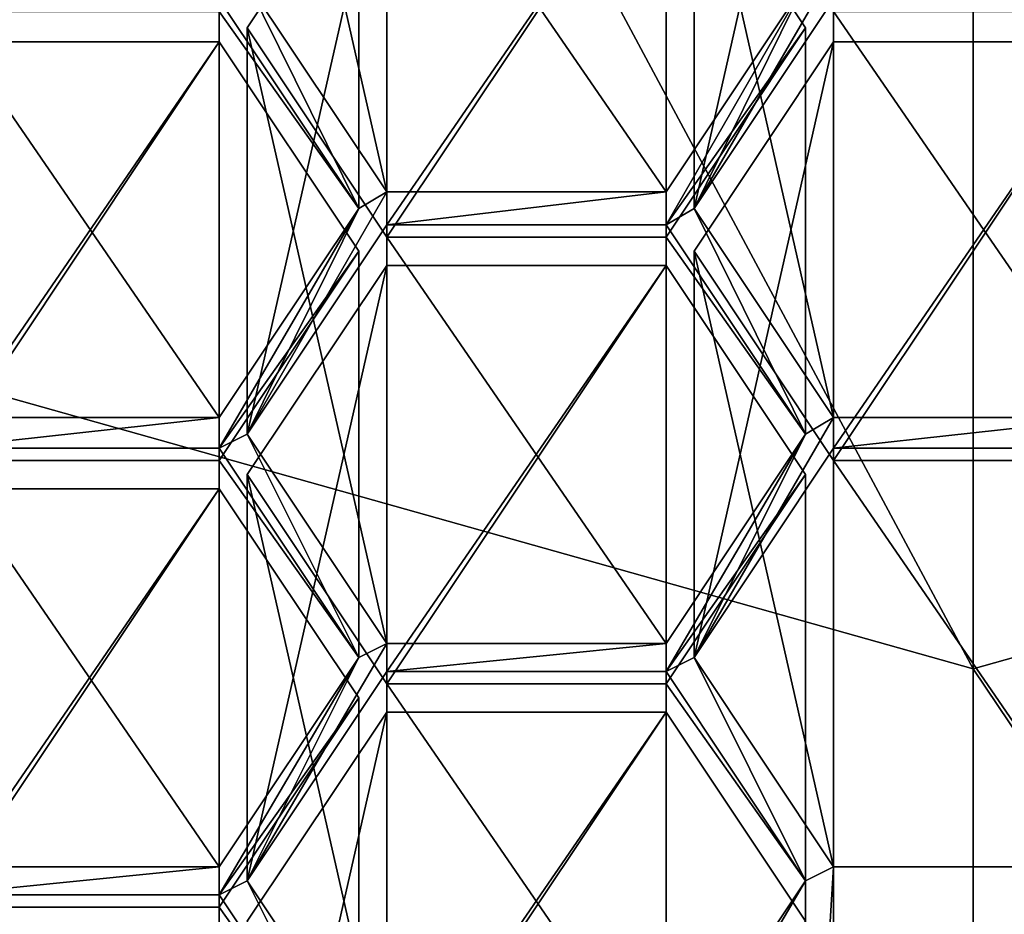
# Model space of a CAD drawing. Header units: millimetres. Extents: x -142 to 33, y -189 to 10.
# Tile 11 of 56: x -112.7 to -109.91, y -178.96 to -176.43. Entities that reach past the tile are written whole.
import ezdxf

# ---------------------------------------------------------------- set-up
doc = ezdxf.new("R2010")
doc.units = ezdxf.units.MM
doc.header["$LTSCALE"] = 52.148148
for name, color, linetype in [('147', 7, 'CONTINUOUS'), ('148', 7, 'CONTINUOUS'), ('150', 7, 'CONTINUOUS'), ('151', 7, 'CONTINUOUS'), ('266', 7, 'CONTINUOUS'), ('283', 7, 'CONTINUOUS'), ('284', 7, 'CONTINUOUS'), ('285', 7, 'CONTINUOUS'), ('286', 7, 'CONTINUOUS'), ('289', 7, 'CONTINUOUS'), ('290', 7, 'CONTINUOUS'), ('291', 7, 'CONTINUOUS'), ('292', 7, 'CONTINUOUS'), ('293', 7, 'CONTINUOUS'), ('294', 7, 'CONTINUOUS'), ('295', 7, 'CONTINUOUS'), ('299', 7, 'CONTINUOUS'), ('300', 7, 'CONTINUOUS'), ('313', 7, 'CONTINUOUS'), ('314', 7, 'CONTINUOUS'), ('315', 7, 'CONTINUOUS'), ('316', 7, 'CONTINUOUS'), ('317', 7, 'CONTINUOUS'), ('318', 7, 'CONTINUOUS'), ('327', 7, 'CONTINUOUS'), ('328', 7, 'CONTINUOUS'), ('329', 7, 'CONTINUOUS'), ('366', 7, 'CONTINUOUS'), ('367', 7, 'CONTINUOUS'), ('368', 7, 'CONTINUOUS'), ('370', 7, 'CONTINUOUS'), ('371', 7, 'CONTINUOUS'), ('374', 7, 'CONTINUOUS'), ('375', 7, 'CONTINUOUS'), ('407', 7, 'CONTINUOUS'), ('408', 7, 'CONTINUOUS'), ('409', 7, 'CONTINUOUS'), ('410', 7, 'CONTINUOUS'), ('523', 7, 'CONTINUOUS'), ('527', 7, 'CONTINUOUS'), ('528', 7, 'CONTINUOUS'), ('743', 7, 'CONTINUOUS')]:
    doc.layers.add(name, color=color, linetype=linetype)

msp = doc.modelspace()

# ---------------------------------------------------------------- linework, layer by layer
at = {"layer": '147', "color": 254, "linetype": 'Continuous', "true_color": 0xe6e6e6}
for points in [[(-105, -168.9335, 0.0752), (-110, -169.7951, 1.1012), (-104.1221, -176.614, -9.9549), (-105, -168.9335, 0.0752)], [(-104.1221, -176.614, -9.9549), (-110, -169.7951, 1.1012), (-110, -178.2679, -9), (-104.1221, -176.614, -9.9549)]]:
    msp.add_3dface(points, dxfattribs=at)
at = {"layer": '148', "color": 254, "linetype": 'Continuous', "true_color": 0xe6e6e6}
for points in [[(-110, -178.2679, -9), (-115, -168.9335, 0.0752), (-115.8779, -176.614, -9.9549), (-110, -178.2679, -9)], [(-110, -178.2679, -9), (-110, -169.7951, 1.1012), (-115, -168.9335, 0.0752), (-110, -178.2679, -9)]]:
    msp.add_3dface(points, dxfattribs=at)
at = {"layer": '150', "color": 254, "linetype": 'Continuous', "true_color": 0xe6e6e6}
for points in [[(-104.1221, -176.614, -9.9549), (-110, -178.2679, -9), (-104.1216, -187.0059, -27.9552), (-104.1221, -176.614, -9.9549)], [(-110, -178.2679, -9), (-110, -188.6603, -27), (-104.1216, -187.0059, -27.9552), (-110, -178.2679, -9)]]:
    msp.add_3dface(points, dxfattribs=at)
at = {"layer": '151', "color": 254, "linetype": 'Continuous', "true_color": 0xe6e6e6}
for points in [[(-115.8779, -176.614, -9.9549), (-115.8784, -187.0059, -27.9552), (-110, -188.6603, -27), (-115.8779, -176.614, -9.9549)], [(-110, -178.2679, -9), (-115.8779, -176.614, -9.9549), (-110, -188.6603, -27), (-110, -178.2679, -9)]]:
    msp.add_3dface(points, dxfattribs=at)
at = {"layer": '266', "color": 252, "linetype": 'Continuous', "true_color": 0x8c8c8c}
for points in [[(-110.395, -176.3715, -32.9402), (-110.79, -176.964, -32.5981), (-110.395, -176.2849, -32.9902), (-110.395, -176.3715, -32.9402)], [(-110.395, -176.2849, -32.9902), (-110.79, -176.964, -32.5981), (-110.4744, -176.3246, -32.9673), (-110.395, -176.2849, -32.9902)], [(-112.1338, -176.3715, -32.9402), (-112.0544, -176.3246, -32.9673), (-111.7388, -176.964, -32.5981), (-112.1338, -176.3715, -32.9402)], [(-112.0544, -176.3246, -32.9673), (-111.6594, -176.9171, -32.6252), (-111.7388, -176.964, -32.5981), (-112.0544, -176.3246, -32.9673)], [(-110.79, -176.964, -32.5981), (-110.8694, -177.0109, -32.5711), (-110.4744, -176.3246, -32.9673), (-110.79, -176.964, -32.5981)], [(-110.4744, -176.3246, -32.9673), (-110.8694, -177.0109, -32.5711), (-110.8694, -176.9171, -32.6252), (-110.4744, -176.3246, -32.9673)], [(-111.6594, -177.0109, -32.5711), (-112.0544, -177.6034, -32.229), (-111.6594, -176.9171, -32.6252), (-111.6594, -177.0109, -32.5711)], [(-111.6594, -176.9171, -32.6252), (-112.0544, -177.6034, -32.229), (-111.7388, -176.964, -32.5981), (-111.6594, -176.9171, -32.6252)], [(-110.8694, -177.0109, -32.5711), (-111.6594, -177.0109, -32.5711), (-110.8694, -176.9171, -32.6252), (-110.8694, -177.0109, -32.5711)], [(-110.8694, -176.9171, -32.6252), (-111.6594, -177.0109, -32.5711), (-111.6594, -176.9171, -32.6252), (-110.8694, -176.9171, -32.6252)], [(-111.7388, -176.964, -32.5981), (-112.0544, -177.6034, -32.229), (-112.1338, -177.6431, -32.2061), (-111.7388, -176.964, -32.5981)], [(-112.1338, -177.5565, -32.2561), (-111.7388, -176.964, -32.5981), (-112.1338, -177.6431, -32.2061), (-112.1338, -177.5565, -32.2561)], [(-110.8694, -177.0109, -32.5711), (-110.79, -176.964, -32.5981), (-110.4744, -177.6034, -32.229), (-110.8694, -177.0109, -32.5711)], [(-110.79, -176.964, -32.5981), (-110.395, -177.5565, -32.2561), (-110.4744, -177.6034, -32.229), (-110.79, -176.964, -32.5981)], [(-112.9238, -177.5565, -32.2561), (-112.1338, -177.5565, -32.2561), (-112.9238, -177.6431, -32.2061), (-112.9238, -177.5565, -32.2561)], [(-112.9238, -177.6431, -32.2061), (-112.1338, -177.5565, -32.2561), (-112.1338, -177.6431, -32.2061), (-112.9238, -177.6431, -32.2061)], [(-110.395, -177.6431, -32.2061), (-110.79, -178.2356, -31.864), (-110.395, -177.5565, -32.2561), (-110.395, -177.6431, -32.2061)], [(-110.395, -177.5565, -32.2561), (-110.79, -178.2356, -31.864), (-110.4744, -177.6034, -32.229), (-110.395, -177.5565, -32.2561)], [(-109.605, -177.6431, -32.2061), (-110.395, -177.6431, -32.2061), (-109.605, -177.5565, -32.2561), (-109.605, -177.6431, -32.2061)], [(-109.605, -177.5565, -32.2561), (-110.395, -177.6431, -32.2061), (-110.395, -177.5565, -32.2561), (-109.605, -177.5565, -32.2561)], [(-112.0544, -177.6034, -32.229), (-111.7388, -178.2356, -31.864), (-112.1338, -177.6431, -32.2061), (-112.0544, -177.6034, -32.229)], [(-112.0544, -177.6034, -32.229), (-111.6594, -178.1959, -31.8869), (-111.7388, -178.2356, -31.864), (-112.0544, -177.6034, -32.229)], [(-110.79, -178.2356, -31.864), (-110.8694, -178.2753, -31.8411), (-110.4744, -177.6034, -32.229), (-110.79, -178.2356, -31.864)], [(-110.8694, -178.2753, -31.8411), (-110.8694, -178.1959, -31.8869), (-110.4744, -177.6034, -32.229), (-110.8694, -178.2753, -31.8411)], [(-111.6594, -178.2753, -31.8411), (-112.0544, -178.8678, -31.499), (-111.6594, -178.1959, -31.8869), (-111.6594, -178.2753, -31.8411)], [(-111.6594, -178.1959, -31.8869), (-112.0544, -178.8678, -31.499), (-111.7388, -178.2356, -31.864), (-111.6594, -178.1959, -31.8869)], [(-110.8694, -178.2753, -31.8411), (-111.6594, -178.2753, -31.8411), (-110.8694, -178.1959, -31.8869), (-110.8694, -178.2753, -31.8411)], [(-110.8694, -178.1959, -31.8869), (-111.6594, -178.2753, -31.8411), (-111.6594, -178.1959, -31.8869), (-110.8694, -178.1959, -31.8869)], [(-111.7388, -178.2356, -31.864), (-112.0544, -178.8678, -31.499), (-112.1338, -178.9075, -31.4761), (-111.7388, -178.2356, -31.864)], [(-112.1338, -178.8281, -31.5219), (-111.7388, -178.2356, -31.864), (-112.1338, -178.9075, -31.4761), (-112.1338, -178.8281, -31.5219)], [(-110.8694, -178.2753, -31.8411), (-110.79, -178.2356, -31.864), (-110.4744, -178.8678, -31.499), (-110.8694, -178.2753, -31.8411)], [(-110.79, -178.2356, -31.864), (-110.395, -178.8281, -31.5219), (-110.4744, -178.8678, -31.499), (-110.79, -178.2356, -31.864)], [(-112.9238, -178.8281, -31.5219), (-112.1338, -178.8281, -31.5219), (-112.9238, -178.9075, -31.4761), (-112.9238, -178.8281, -31.5219)], [(-112.9238, -178.9075, -31.4761), (-112.1338, -178.8281, -31.5219), (-112.1338, -178.9075, -31.4761), (-112.9238, -178.9075, -31.4761)], [(-110.4744, -178.8678, -31.499), (-110.395, -178.8281, -31.5219), (-110.4744, -180.1322, -30.769), (-110.4744, -178.8678, -31.499)], [(-110.395, -178.8281, -31.5219), (-110.395, -180.1719, -30.7461), (-110.4744, -180.1322, -30.769), (-110.395, -178.8281, -31.5219)], [(-110.395, -178.8281, -31.5219), (-109.605, -178.8281, -31.5219), (-110.395, -180.1719, -30.7461), (-110.395, -178.8281, -31.5219)], [(-109.605, -178.8281, -31.5219), (-109.605, -180.1719, -30.7461), (-110.395, -180.1719, -30.7461), (-109.605, -178.8281, -31.5219)], [(-112.1338, -178.9075, -31.4761), (-112.0544, -178.8678, -31.499), (-111.7388, -179.5, -31.134), (-112.1338, -178.9075, -31.4761)], [(-112.0544, -178.8678, -31.499), (-111.6594, -179.4603, -31.1569), (-111.7388, -179.5, -31.134), (-112.0544, -178.8678, -31.499)], [(-110.8694, -179.4603, -31.1569), (-110.4744, -178.8678, -31.499), (-110.8694, -179.5397, -31.1111), (-110.8694, -179.4603, -31.1569)], [(-110.8694, -179.5397, -31.1111), (-110.4744, -178.8678, -31.499), (-110.4744, -180.1322, -30.769), (-110.8694, -179.5397, -31.1111)]]:
    msp.add_3dface(points, dxfattribs=at)
at = {"layer": '283', "color": 252, "linetype": 'Continuous', "true_color": 0x8c8c8c}
for points in [[(-110.395, -177.6781, -29.53), (-109.605, -177.6781, -29.53), (-109.605, -178.8281, -31.5219), (-110.395, -177.6781, -29.53)], [(-110.395, -177.6781, -29.53), (-109.605, -178.8281, -31.5219), (-110.395, -178.8281, -31.5219), (-110.395, -177.6781, -29.53)]]:
    msp.add_3dface(points, dxfattribs=at)
at = {"layer": '284', "color": 252, "linetype": 'Continuous', "true_color": 0x8c8c8c}
for points in [[(-110.79, -177.0856, -29.8721), (-110.395, -177.6781, -29.53), (-110.395, -178.8281, -31.5219), (-110.79, -177.0856, -29.8721)], [(-110.79, -177.0856, -29.8721), (-110.395, -178.8281, -31.5219), (-110.79, -178.2356, -31.864), (-110.79, -177.0856, -29.8721)]]:
    msp.add_3dface(points, dxfattribs=at)
at = {"layer": '285', "color": 252, "linetype": 'Continuous', "true_color": 0x8c8c8c}
for points in [[(-110.395, -176.4931, -30.2142), (-110.79, -177.0856, -29.8721), (-110.79, -178.2356, -31.864), (-110.395, -176.4931, -30.2142)], [(-110.395, -176.4931, -30.2142), (-110.79, -178.2356, -31.864), (-110.395, -177.6431, -32.2061), (-110.395, -176.4931, -30.2142)]]:
    msp.add_3dface(points, dxfattribs=at)
at = {"layer": '286', "color": 252, "linetype": 'Continuous', "true_color": 0x8c8c8c}
for points in [[(-109.605, -176.4931, -30.2142), (-110.395, -176.4931, -30.2142), (-110.395, -177.6431, -32.2061), (-109.605, -176.4931, -30.2142)], [(-109.605, -176.4931, -30.2142), (-110.395, -177.6431, -32.2061), (-109.605, -177.6431, -32.2061), (-109.605, -176.4931, -30.2142)]]:
    msp.add_3dface(points, dxfattribs=at)
at = {"layer": '289', "color": 252, "linetype": 'Continuous', "true_color": 0x8c8c8c}
for points in [[(-111.6594, -178.3103, -29.165), (-110.8694, -178.3103, -29.165), (-110.8694, -179.4603, -31.1569), (-111.6594, -178.3103, -29.165)], [(-111.6594, -178.3103, -29.165), (-110.8694, -179.4603, -31.1569), (-111.6594, -179.4603, -31.1569), (-111.6594, -178.3103, -29.165)]]:
    msp.add_3dface(points, dxfattribs=at)
at = {"layer": '290', "color": 252, "linetype": 'Continuous', "true_color": 0x8c8c8c}
for points in [[(-112.0544, -177.7178, -29.5071), (-111.6594, -178.3103, -29.165), (-111.6594, -179.4603, -31.1569), (-112.0544, -177.7178, -29.5071)], [(-112.0544, -177.7178, -29.5071), (-111.6594, -179.4603, -31.1569), (-112.0544, -178.8678, -31.499), (-112.0544, -177.7178, -29.5071)]]:
    msp.add_3dface(points, dxfattribs=at)
at = {"layer": '291', "color": 252, "linetype": 'Continuous', "true_color": 0x8c8c8c}
for points in [[(-111.6594, -177.1253, -29.8492), (-112.0544, -177.7178, -29.5071), (-112.0544, -178.8678, -31.499), (-111.6594, -177.1253, -29.8492)], [(-111.6594, -177.1253, -29.8492), (-112.0544, -178.8678, -31.499), (-111.6594, -178.2753, -31.8411), (-111.6594, -177.1253, -29.8492)]]:
    msp.add_3dface(points, dxfattribs=at)
at = {"layer": '292', "color": 252, "linetype": 'Continuous', "true_color": 0x8c8c8c}
for points in [[(-110.8694, -177.1253, -29.8492), (-111.6594, -177.1253, -29.8492), (-111.6594, -178.2753, -31.8411), (-110.8694, -177.1253, -29.8492)], [(-110.8694, -177.1253, -29.8492), (-111.6594, -178.2753, -31.8411), (-110.8694, -178.2753, -31.8411), (-110.8694, -177.1253, -29.8492)]]:
    msp.add_3dface(points, dxfattribs=at)
at = {"layer": '293', "color": 252, "linetype": 'Continuous', "true_color": 0x8c8c8c}
for points in [[(-110.4744, -177.7178, -29.5071), (-110.8694, -177.1253, -29.8492), (-110.8694, -178.2753, -31.8411), (-110.4744, -177.7178, -29.5071)], [(-110.4744, -177.7178, -29.5071), (-110.8694, -178.2753, -31.8411), (-110.4744, -178.8678, -31.499), (-110.4744, -177.7178, -29.5071)]]:
    msp.add_3dface(points, dxfattribs=at)
at = {"layer": '294', "color": 252, "linetype": 'Continuous', "true_color": 0x8c8c8c}
for points in [[(-110.8694, -178.3103, -29.165), (-110.4744, -177.7178, -29.5071), (-110.4744, -178.8678, -31.499), (-110.8694, -178.3103, -29.165)], [(-110.8694, -179.4603, -31.1569), (-110.8694, -178.3103, -29.165), (-110.4744, -178.8678, -31.499), (-110.8694, -179.4603, -31.1569)]]:
    msp.add_3dface(points, dxfattribs=at)
at = {"layer": '295', "color": 252, "linetype": 'Continuous', "true_color": 0x8c8c8c}
for points in [[(-110.395, -175.2215, -30.9484), (-110.79, -175.814, -30.6063), (-110.79, -176.964, -32.5981), (-110.395, -175.2215, -30.9484)], [(-110.395, -175.2215, -30.9484), (-110.79, -176.964, -32.5981), (-110.395, -176.3715, -32.9402), (-110.395, -175.2215, -30.9484)]]:
    msp.add_3dface(points, dxfattribs=at)
at = {"layer": '299', "color": 252, "linetype": 'Continuous', "true_color": 0x8c8c8c}
for points in [[(-110.395, -176.4065, -30.2642), (-109.605, -176.4065, -30.2642), (-109.605, -177.5565, -32.2561), (-110.395, -176.4065, -30.2642)], [(-110.395, -176.4065, -30.2642), (-109.605, -177.5565, -32.2561), (-110.395, -177.5565, -32.2561), (-110.395, -176.4065, -30.2642)]]:
    msp.add_3dface(points, dxfattribs=at)
at = {"layer": '300', "color": 252, "linetype": 'Continuous', "true_color": 0x8c8c8c}
for points in [[(-110.79, -175.814, -30.6063), (-110.395, -176.4065, -30.2642), (-110.395, -177.5565, -32.2561), (-110.79, -175.814, -30.6063)], [(-110.79, -176.964, -32.5981), (-110.79, -175.814, -30.6063), (-110.395, -177.5565, -32.2561), (-110.79, -176.964, -32.5981)]]:
    msp.add_3dface(points, dxfattribs=at)
at = {"layer": '313', "color": 252, "linetype": 'Continuous', "true_color": 0x8c8c8c}
for points in [[(-111.6594, -177.0459, -29.895), (-110.8694, -177.0459, -29.895), (-110.8694, -178.1959, -31.8869), (-111.6594, -177.0459, -29.895)], [(-111.6594, -177.0459, -29.895), (-110.8694, -178.1959, -31.8869), (-111.6594, -178.1959, -31.8869), (-111.6594, -177.0459, -29.895)]]:
    msp.add_3dface(points, dxfattribs=at)
at = {"layer": '314', "color": 252, "linetype": 'Continuous', "true_color": 0x8c8c8c}
for points in [[(-112.0544, -176.4534, -30.2371), (-111.6594, -177.0459, -29.895), (-111.6594, -178.1959, -31.8869), (-112.0544, -176.4534, -30.2371)], [(-112.0544, -176.4534, -30.2371), (-111.6594, -178.1959, -31.8869), (-112.0544, -177.6034, -32.229), (-112.0544, -176.4534, -30.2371)]]:
    msp.add_3dface(points, dxfattribs=at)
at = {"layer": '315', "color": 252, "linetype": 'Continuous', "true_color": 0x8c8c8c}
for points in [[(-111.6594, -175.8609, -30.5792), (-112.0544, -176.4534, -30.2371), (-112.0544, -177.6034, -32.229), (-111.6594, -175.8609, -30.5792)], [(-111.6594, -175.8609, -30.5792), (-112.0544, -177.6034, -32.229), (-111.6594, -177.0109, -32.5711), (-111.6594, -175.8609, -30.5792)]]:
    msp.add_3dface(points, dxfattribs=at)
at = {"layer": '316', "color": 252, "linetype": 'Continuous', "true_color": 0x8c8c8c}
for points in [[(-110.8694, -175.8609, -30.5792), (-111.6594, -175.8609, -30.5792), (-111.6594, -177.0109, -32.5711), (-110.8694, -175.8609, -30.5792)], [(-110.8694, -175.8609, -30.5792), (-111.6594, -177.0109, -32.5711), (-110.8694, -177.0109, -32.5711), (-110.8694, -175.8609, -30.5792)]]:
    msp.add_3dface(points, dxfattribs=at)
at = {"layer": '317', "color": 252, "linetype": 'Continuous', "true_color": 0x8c8c8c}
for points in [[(-110.4744, -176.4534, -30.2371), (-110.8694, -175.8609, -30.5792), (-110.8694, -177.0109, -32.5711), (-110.4744, -176.4534, -30.2371)], [(-110.4744, -176.4534, -30.2371), (-110.8694, -177.0109, -32.5711), (-110.4744, -177.6034, -32.229), (-110.4744, -176.4534, -30.2371)]]:
    msp.add_3dface(points, dxfattribs=at)
at = {"layer": '318', "color": 252, "linetype": 'Continuous', "true_color": 0x8c8c8c}
for points in [[(-110.8694, -177.0459, -29.895), (-110.4744, -176.4534, -30.2371), (-110.4744, -177.6034, -32.229), (-110.8694, -177.0459, -29.895)], [(-110.8694, -178.1959, -31.8869), (-110.8694, -177.0459, -29.895), (-110.4744, -177.6034, -32.229), (-110.8694, -178.1959, -31.8869)]]:
    msp.add_3dface(points, dxfattribs=at)
at = {"layer": '327', "color": 252, "linetype": 'Continuous', "true_color": 0x8c8c8c}
msp.add_3dface([(-110.8694, -175.7671, -30.6334), (-110.4744, -176.3246, -32.9673), (-110.8694, -176.9171, -32.6252), (-110.8694, -175.7671, -30.6334)], dxfattribs=at)
at = {"layer": '328', "color": 252, "linetype": 'Continuous', "true_color": 0x8c8c8c}
for points in [[(-111.6594, -175.7671, -30.6334), (-110.8694, -175.7671, -30.6334), (-110.8694, -176.9171, -32.6252), (-111.6594, -175.7671, -30.6334)], [(-111.6594, -175.7671, -30.6334), (-110.8694, -176.9171, -32.6252), (-111.6594, -176.9171, -32.6252), (-111.6594, -175.7671, -30.6334)]]:
    msp.add_3dface(points, dxfattribs=at)
at = {"layer": '329', "color": 252, "linetype": 'Continuous', "true_color": 0x8c8c8c}
for points in [[(-112.0544, -175.1746, -30.9754), (-111.6594, -175.7671, -30.6334), (-111.6594, -176.9171, -32.6252), (-112.0544, -175.1746, -30.9754)], [(-112.0544, -175.1746, -30.9754), (-111.6594, -176.9171, -32.6252), (-112.0544, -176.3246, -32.9673), (-112.0544, -175.1746, -30.9754)]]:
    msp.add_3dface(points, dxfattribs=at)
at = {"layer": '366', "color": 252, "linetype": 'Continuous', "true_color": 0x8c8c8c}
msp.add_3dface([(-111.7388, -175.814, -30.6063), (-112.1338, -176.3715, -32.9402), (-111.7388, -176.964, -32.5981), (-111.7388, -175.814, -30.6063)], dxfattribs=at)
at = {"layer": '367', "color": 252, "linetype": 'Continuous', "true_color": 0x8c8c8c}
for points in [[(-112.1338, -176.4065, -30.2642), (-111.7388, -175.814, -30.6063), (-111.7388, -176.964, -32.5981), (-112.1338, -176.4065, -30.2642)], [(-112.1338, -176.4065, -30.2642), (-111.7388, -176.964, -32.5981), (-112.1338, -177.5565, -32.2561), (-112.1338, -176.4065, -30.2642)]]:
    msp.add_3dface(points, dxfattribs=at)
at = {"layer": '368', "color": 252, "linetype": 'Continuous', "true_color": 0x8c8c8c}
for points in [[(-112.9238, -176.4065, -30.2642), (-112.1338, -176.4065, -30.2642), (-112.1338, -177.5565, -32.2561), (-112.9238, -176.4065, -30.2642)], [(-112.9238, -176.4065, -30.2642), (-112.1338, -177.5565, -32.2561), (-112.9238, -177.5565, -32.2561), (-112.9238, -176.4065, -30.2642)]]:
    msp.add_3dface(points, dxfattribs=at)
at = {"layer": '370', "color": 252, "linetype": 'Continuous', "true_color": 0x8c8c8c}
for points in [[(-112.1338, -177.6781, -29.53), (-111.7388, -177.0856, -29.8721), (-111.7388, -178.2356, -31.864), (-112.1338, -177.6781, -29.53)], [(-112.1338, -177.6781, -29.53), (-111.7388, -178.2356, -31.864), (-112.1338, -178.8281, -31.5219), (-112.1338, -177.6781, -29.53)]]:
    msp.add_3dface(points, dxfattribs=at)
at = {"layer": '371', "color": 252, "linetype": 'Continuous', "true_color": 0x8c8c8c}
for points in [[(-112.9238, -177.6781, -29.53), (-112.1338, -177.6781, -29.53), (-112.1338, -178.8281, -31.5219), (-112.9238, -177.6781, -29.53)], [(-112.9238, -177.6781, -29.53), (-112.1338, -178.8281, -31.5219), (-112.9238, -178.8281, -31.5219), (-112.9238, -177.6781, -29.53)]]:
    msp.add_3dface(points, dxfattribs=at)
at = {"layer": '374', "color": 252, "linetype": 'Continuous', "true_color": 0x8c8c8c}
for points in [[(-112.1338, -176.4931, -30.2142), (-112.9238, -176.4931, -30.2142), (-112.9238, -177.6431, -32.2061), (-112.1338, -176.4931, -30.2142)], [(-112.1338, -176.4931, -30.2142), (-112.9238, -177.6431, -32.2061), (-112.1338, -177.6431, -32.2061), (-112.1338, -176.4931, -30.2142)]]:
    msp.add_3dface(points, dxfattribs=at)
at = {"layer": '375', "color": 252, "linetype": 'Continuous', "true_color": 0x8c8c8c}
for points in [[(-111.7388, -177.0856, -29.8721), (-112.1338, -176.4931, -30.2142), (-112.1338, -177.6431, -32.2061), (-111.7388, -177.0856, -29.8721)], [(-111.7388, -178.2356, -31.864), (-111.7388, -177.0856, -29.8721), (-112.1338, -177.6431, -32.2061), (-111.7388, -178.2356, -31.864)]]:
    msp.add_3dface(points, dxfattribs=at)
at = {"layer": '407', "color": 252, "linetype": 'Continuous', "true_color": 0x8c8c8c}
for points in [[(-112.1338, -177.7575, -29.4842), (-112.9238, -177.7575, -29.4842), (-112.9238, -178.9075, -31.4761), (-112.1338, -177.7575, -29.4842)], [(-112.1338, -177.7575, -29.4842), (-112.9238, -178.9075, -31.4761), (-112.1338, -178.9075, -31.4761), (-112.1338, -177.7575, -29.4842)]]:
    msp.add_3dface(points, dxfattribs=at)
at = {"layer": '408', "color": 252, "linetype": 'Continuous', "true_color": 0x8c8c8c}
for points in [[(-111.7388, -178.35, -29.1421), (-112.1338, -177.7575, -29.4842), (-112.1338, -178.9075, -31.4761), (-111.7388, -178.35, -29.1421)], [(-111.7388, -178.35, -29.1421), (-112.1338, -178.9075, -31.4761), (-111.7388, -179.5, -31.134), (-111.7388, -178.35, -29.1421)]]:
    msp.add_3dface(points, dxfattribs=at)
at = {"layer": '409', "color": 252, "linetype": 'Continuous', "true_color": 0x8c8c8c}
for points in [[(-112.1338, -178.9425, -28.8), (-111.7388, -178.35, -29.1421), (-111.7388, -179.5, -31.134), (-112.1338, -178.9425, -28.8)], [(-112.1338, -178.9425, -28.8), (-111.7388, -179.5, -31.134), (-112.1338, -180.0925, -30.7919), (-112.1338, -178.9425, -28.8)]]:
    msp.add_3dface(points, dxfattribs=at)
at = {"layer": '410', "color": 252, "linetype": 'Continuous', "true_color": 0x8c8c8c}
for points in [[(-112.9238, -178.9425, -28.8), (-112.1338, -178.9425, -28.8), (-112.1338, -180.0925, -30.7919), (-112.9238, -178.9425, -28.8)], [(-112.9238, -178.9425, -28.8), (-112.1338, -180.0925, -30.7919), (-112.9238, -180.0925, -30.7919), (-112.9238, -178.9425, -28.8)]]:
    msp.add_3dface(points, dxfattribs=at)
at = {"layer": '523', "color": 252, "linetype": 'Continuous', "true_color": 0x8c8c8c}
msp.add_3dface([(-110.4744, -178.9822, -28.7771), (-110.8694, -178.3897, -29.1192), (-110.8694, -179.5397, -31.1111), (-110.4744, -178.9822, -28.7771)], dxfattribs=at)
at = {"layer": '527', "color": 252, "linetype": 'Continuous', "true_color": 0x8c8c8c}
for points in [[(-111.6594, -178.3897, -29.1192), (-112.0544, -178.9822, -28.7771), (-112.0544, -180.1322, -30.769), (-111.6594, -178.3897, -29.1192)], [(-111.6594, -178.3897, -29.1192), (-112.0544, -180.1322, -30.769), (-111.6594, -179.5397, -31.1111), (-111.6594, -178.3897, -29.1192)]]:
    msp.add_3dface(points, dxfattribs=at)
at = {"layer": '528', "color": 252, "linetype": 'Continuous', "true_color": 0x8c8c8c}
for points in [[(-110.8694, -178.3897, -29.1192), (-111.6594, -178.3897, -29.1192), (-111.6594, -179.5397, -31.1111), (-110.8694, -178.3897, -29.1192)], [(-110.8694, -179.5397, -31.1111), (-110.8694, -178.3897, -29.1192), (-111.6594, -179.5397, -31.1111), (-110.8694, -179.5397, -31.1111)]]:
    msp.add_3dface(points, dxfattribs=at)
at = {"layer": '743', "linetype": 'Continuous'}
for points in [[(-112.0544, -176.4534, -30.2371), (-111.6594, -175.8609, -30.5792), (-111.6594, -177.0459, -29.895), (-112.0544, -176.4534, -30.2371)], [(-110.8694, -175.8609, -30.5792), (-110.8694, -177.0459, -29.895), (-111.6594, -177.0459, -29.895), (-110.8694, -175.8609, -30.5792)], [(-111.6594, -175.8609, -30.5792), (-110.8694, -175.8609, -30.5792), (-111.6594, -177.0459, -29.895), (-111.6594, -175.8609, -30.5792)], [(-110.4744, -176.4534, -30.2371), (-110.8694, -177.0459, -29.895), (-110.8694, -175.8609, -30.5792), (-110.4744, -176.4534, -30.2371)], [(-112.9238, -176.4931, -30.2142), (-112.1338, -176.4931, -30.2142), (-112.9238, -177.6781, -29.53), (-112.9238, -176.4931, -30.2142)], [(-112.9238, -177.6781, -29.53), (-112.1338, -176.4931, -30.2142), (-112.1338, -177.6781, -29.53), (-112.9238, -177.6781, -29.53)], [(-112.1338, -176.4931, -30.2142), (-111.7388, -177.0856, -29.8721), (-112.1338, -177.6781, -29.53), (-112.1338, -176.4931, -30.2142)], [(-110.79, -177.0856, -29.8721), (-110.395, -176.4931, -30.2142), (-110.395, -177.6781, -29.53), (-110.79, -177.0856, -29.8721)], [(-109.605, -176.4931, -30.2142), (-109.605, -177.6781, -29.53), (-110.395, -177.6781, -29.53), (-109.605, -176.4931, -30.2142)], [(-110.395, -176.4931, -30.2142), (-109.605, -176.4931, -30.2142), (-110.395, -177.6781, -29.53), (-110.395, -176.4931, -30.2142)], [(-112.0544, -177.7178, -29.5071), (-111.6594, -177.1253, -29.8492), (-111.6594, -178.3103, -29.165), (-112.0544, -177.7178, -29.5071)], [(-110.8694, -177.1253, -29.8492), (-110.8694, -178.3103, -29.165), (-111.6594, -178.3103, -29.165), (-110.8694, -177.1253, -29.8492)], [(-111.6594, -177.1253, -29.8492), (-110.8694, -177.1253, -29.8492), (-111.6594, -178.3103, -29.165), (-111.6594, -177.1253, -29.8492)], [(-110.4744, -177.7178, -29.5071), (-110.8694, -178.3103, -29.165), (-110.8694, -177.1253, -29.8492), (-110.4744, -177.7178, -29.5071)], [(-112.1338, -178.9425, -28.8), (-112.9238, -178.9425, -28.8), (-112.1338, -177.7575, -29.4842), (-112.1338, -178.9425, -28.8)], [(-112.1338, -177.7575, -29.4842), (-112.9238, -178.9425, -28.8), (-112.9238, -177.7575, -29.4842), (-112.1338, -177.7575, -29.4842)], [(-111.7388, -178.35, -29.1421), (-112.1338, -178.9425, -28.8), (-112.1338, -177.7575, -29.4842), (-111.7388, -178.35, -29.1421)], [(-112.0544, -178.9822, -28.7771), (-111.6594, -178.3897, -29.1192), (-111.6594, -179.5747, -28.435), (-112.0544, -178.9822, -28.7771)], [(-111.6594, -178.3897, -29.1192), (-110.8694, -178.3897, -29.1192), (-111.6594, -179.5747, -28.435), (-111.6594, -178.3897, -29.1192)], [(-111.6594, -179.5747, -28.435), (-110.8694, -178.3897, -29.1192), (-110.8694, -179.5747, -28.435), (-111.6594, -179.5747, -28.435)], [(-110.8694, -179.5747, -28.435), (-110.8694, -178.3897, -29.1192), (-110.4744, -178.9822, -28.7771), (-110.8694, -179.5747, -28.435)]]:
    msp.add_3dface(points, dxfattribs=at)

doc.saveas('drawing.dxf')
